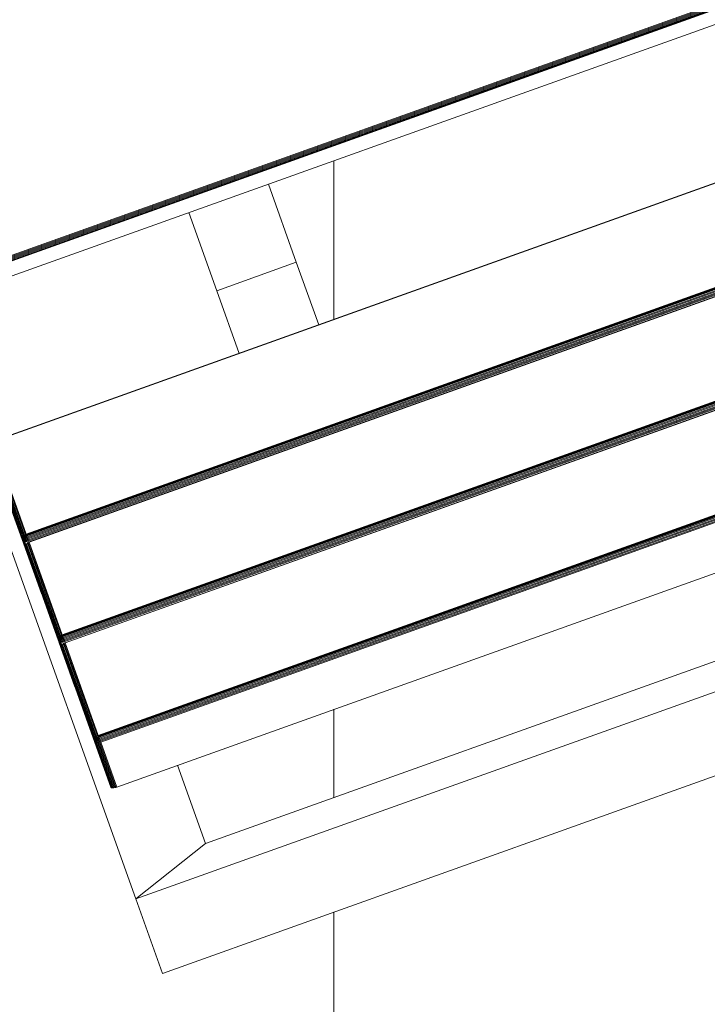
# Model space of a CAD drawing. Header units: millimetres. Extents: x -68595 to 26741, y -534 to 35396.
# Tile 61 of 172: x -57023 to -56778, y 24214 to 24564. Entities that reach past the tile are written whole.
import ezdxf

# ---------------------------------------------------------------- set-up
doc = ezdxf.new("R2010")
doc.units = ezdxf.units.MM
for name, color, linetype, lineweight, true_color in [('Furniture-1', 7, 'Continuous', 9, 0xaaaaaa), ('Kohvikutool-1', 7, 'Continuous', 9, 0xaaaaaa), ('Surface Pattern-1', 7, 'Continuous', 9, 0x232323)]:
    doc.layers.add(name, color=color, linetype=linetype, lineweight=lineweight, true_color=true_color)

# ---------------------------------------------------------------- blocks, each defined once
blk = doc.blocks.new('MA_Kohvikultool - Kohvikutool_DWG-V74-Sisehoov')
at = {"layer": 'Kohvikutool-1'}
for p, q in [((-388.49, 465), (-416.68, 465)), ((-416.68, 465), (-388.49, 465)), ((-416.68, 465), (-416.68, 15)), ((-378.23, 435), (-388.49, 465)), ((-388.49, 465), (-234.58, 465)), ((-388.49, 465), (-378.23, 435)), ((-388.49, 15), (-388.49, 465)), ((-165, 15), (-165, 465)), ((-348.68, 458.74), (-348.62, 459.09)), ((-348.62, 459.09), (-348.53, 459.41)), ((-331.7, 459.09), (-348.62, 459.09)), ((-348.53, 459.41), (-348.42, 459.67)), ((-331.62, 459.41), (-348.53, 459.41)), ((-348.42, 459.67), (-348.3, 459.86)), ((-331.51, 459.67), (-348.42, 459.67)), ((-348.3, 459.86), (-348.17, 459.97)), ((-331.38, 459.86), (-348.3, 459.86)), ((-348.17, 459.97), (-348.05, 460)), ((-331.26, 459.97), (-348.17, 459.97)), ((-313.07, 460), (-348.05, 460)), ((-348.05, 460), (-331.13, 460)), ((-331.7, 459.09), (-331.77, 458.74)), ((-331.62, 459.41), (-331.7, 459.09)), ((-331.35, 459.08), (-331.7, 459.09)), ((-331.51, 459.67), (-331.62, 459.41)), ((-331.27, 459.39), (-331.62, 459.41)), ((-331.38, 459.86), (-331.51, 459.67)), ((-331.16, 459.65), (-331.51, 459.67)), ((-331.35, 459.08), (-331.42, 458.72)), ((-331.26, 459.97), (-331.38, 459.86)), ((-331.04, 459.83), (-331.38, 459.86)), ((-331.27, 459.39), (-331.35, 459.08)), ((-330.97, 459.02), (-331.35, 459.08)), ((-331.16, 459.65), (-331.27, 459.39)), ((-330.89, 459.31), (-331.27, 459.39)), ((-331.13, 460), (-331.26, 459.97)), ((-330.91, 459.93), (-331.26, 459.97)), ((-331.04, 459.83), (-331.16, 459.65)), ((-330.79, 459.56), (-331.16, 459.65)), ((-331.13, 460), (-296.16, 460)), ((-330.79, 459.97), (-331.13, 460)), ((-330.91, 459.93), (-331.04, 459.83)), ((-330.67, 459.73), (-331.04, 459.83)), ((-331.03, 458.68), (-330.97, 459.02)), ((-330.97, 459.02), (-330.89, 459.31)), ((-330.58, 458.92), (-330.97, 459.02)), ((-330.91, 459.93), (-330.79, 459.97)), ((-330.56, 459.83), (-330.91, 459.93)), ((-330.89, 459.31), (-330.79, 459.56)), ((-330.51, 459.18), (-330.89, 459.31)), ((-330.44, 459.86), (-330.79, 459.97)), ((-295.82, 459.97), (-330.79, 459.97)), ((-330.79, 459.56), (-330.67, 459.73)), ((-330.42, 459.4), (-330.79, 459.56)), ((-330.67, 459.73), (-330.56, 459.83)), ((-330.31, 459.56), (-330.67, 459.73)), ((-330.64, 458.62), (-330.58, 458.92)), ((-330.58, 458.92), (-330.51, 459.18)), ((-330.21, 458.77), (-330.58, 458.92)), ((-330.44, 459.86), (-330.56, 459.83)), ((-330.21, 459.65), (-330.56, 459.83)), ((-330.51, 459.18), (-330.42, 459.4)), ((-330.14, 459), (-330.51, 459.18)), ((-330.1, 459.67), (-330.44, 459.86)), ((-295.47, 459.86), (-330.44, 459.86)), ((-330.42, 459.4), (-330.31, 459.56)), ((-330.07, 459.18), (-330.42, 459.4)), ((-330.31, 459.56), (-330.21, 459.65)), ((-329.98, 459.31), (-330.31, 459.56)), ((-330.1, 459.67), (-330.21, 459.65)), ((-329.89, 459.39), (-330.21, 459.65)), ((-330.21, 458.77), (-330.14, 459)), ((-330.14, 459), (-330.07, 459.18)), ((-329.82, 458.77), (-330.14, 459)), ((-329.8, 459.41), (-330.1, 459.67)), ((-295.13, 459.67), (-330.1, 459.67)), ((-330.07, 459.18), (-329.98, 459.31)), ((-329.76, 458.92), (-330.07, 459.18)), ((-329.98, 459.31), (-329.89, 459.39)), ((-329.7, 459.02), (-329.98, 459.31)), ((-329.8, 459.41), (-329.89, 459.39)), ((-329.63, 459.08), (-329.89, 459.39)), ((-329.82, 458.77), (-329.76, 458.92)), ((-329.56, 459.09), (-329.8, 459.41)), ((-294.83, 459.41), (-329.8, 459.41)), ((-329.76, 458.92), (-329.7, 459.02)), ((-329.52, 458.62), (-329.76, 458.92)), ((-329.48, 458.68), (-329.76, 458.92)), ((-329.7, 459.02), (-329.63, 459.08)), ((-329.48, 458.68), (-329.7, 459.02)), ((-329.43, 458.72), (-329.7, 459.02)), ((-329.56, 459.09), (-329.63, 459.08)), ((-329.63, 459.08), (-329.43, 458.72)), ((-329.41, 458.73), (-329.63, 459.08)), ((-329.38, 458.74), (-329.56, 459.09)), ((-294.59, 459.09), (-329.56, 459.09)), ((-296.16, 460), (-313.07, 460)), ((-312.95, 459.97), (-313.07, 460)), ((-312.95, 459.97), (-296.04, 459.97)), ((-312.82, 459.86), (-312.95, 459.97)), ((-310.25, 459.86), (-310.12, 459.97)), ((-310.12, 459.97), (-310, 460)), ((-293.21, 459.97), (-310.12, 459.97)), ((-275.02, 460), (-310, 460)), ((-310, 460), (-293.08, 460)), ((-295.82, 459.97), (-296.16, 460)), ((-296.04, 459.97), (-296.16, 460)), ((-295.7, 459.93), (-296.04, 459.97)), ((-295.91, 459.86), (-296.04, 459.97)), ((-295.47, 459.86), (-295.82, 459.97)), ((-295.7, 459.93), (-295.82, 459.97)), ((-295.13, 459.67), (-295.47, 459.86)), ((-293.33, 459.86), (-295.47, 459.86)), ((-294.83, 459.41), (-295.13, 459.67)), ((-293.46, 459.67), (-295.13, 459.67)), ((-294.59, 459.09), (-294.83, 459.41)), ((-293.57, 459.41), (-294.83, 459.41)), ((-294.41, 458.74), (-294.59, 459.09)), ((-294.27, 458.62), (-294.38, 458.92)), ((-293.65, 459.09), (-293.72, 458.74)), ((-293.57, 459.41), (-293.65, 459.09)), ((-293.3, 459.08), (-293.65, 459.09)), ((-293.46, 459.67), (-293.57, 459.41)), ((-293.22, 459.39), (-293.57, 459.41)), ((-293.33, 459.86), (-293.46, 459.67)), ((-293.11, 459.65), (-293.46, 459.67)), ((-293.3, 459.08), (-293.37, 458.72)), ((-293.21, 459.97), (-293.33, 459.86)), ((-292.99, 459.83), (-293.33, 459.86)), ((-293.22, 459.39), (-293.3, 459.08)), ((-292.92, 459.02), (-293.3, 459.08)), ((-293.11, 459.65), (-293.22, 459.39)), ((-292.84, 459.31), (-293.22, 459.39)), ((-293.08, 460), (-293.21, 459.97)), ((-292.86, 459.93), (-293.21, 459.97)), ((-292.99, 459.83), (-293.11, 459.65)), ((-292.74, 459.56), (-293.11, 459.65)), ((-293.08, 460), (-258.11, 460)), ((-292.74, 459.97), (-293.08, 460)), ((-292.86, 459.93), (-292.99, 459.83)), ((-292.62, 459.73), (-292.99, 459.83)), ((-292.98, 458.68), (-292.92, 459.02)), ((-292.92, 459.02), (-292.84, 459.31)), ((-292.53, 458.92), (-292.92, 459.02)), ((-292.86, 459.93), (-292.74, 459.97)), ((-292.51, 459.83), (-292.86, 459.93)), ((-292.84, 459.31), (-292.74, 459.56)), ((-292.46, 459.18), (-292.84, 459.31)), ((-292.39, 459.86), (-292.74, 459.97)), ((-292.74, 459.97), (-257.77, 459.97)), ((-292.74, 459.56), (-292.62, 459.73)), ((-292.37, 459.4), (-292.74, 459.56)), ((-292.62, 459.73), (-292.51, 459.83)), ((-292.26, 459.56), (-292.62, 459.73)), ((-292.59, 458.62), (-292.53, 458.92)), ((-292.53, 458.92), (-292.46, 459.18)), ((-292.16, 458.77), (-292.53, 458.92)), ((-292.51, 459.83), (-292.39, 459.86)), ((-292.16, 459.65), (-292.51, 459.83)), ((-292.46, 459.18), (-292.37, 459.4)), ((-292.1, 459), (-292.46, 459.18)), ((-292.05, 459.67), (-292.39, 459.86)), ((-292.39, 459.86), (-257.42, 459.86)), ((-292.37, 459.4), (-292.26, 459.56)), ((-292.02, 459.18), (-292.37, 459.4)), ((-292.26, 459.56), (-292.16, 459.65)), ((-291.93, 459.31), (-292.26, 459.56)), ((-292.05, 459.67), (-292.16, 459.65)), ((-291.84, 459.39), (-292.16, 459.65)), ((-292.16, 458.77), (-292.1, 459)), ((-292.1, 459), (-292.02, 459.18)), ((-291.77, 458.77), (-292.1, 459)), ((-291.75, 459.41), (-292.05, 459.67)), ((-292.05, 459.67), (-257.08, 459.67)), ((-292.02, 459.18), (-291.93, 459.31)), ((-291.71, 458.92), (-292.02, 459.18)), ((-291.93, 459.31), (-291.84, 459.39)), ((-291.65, 459.02), (-291.93, 459.31)), ((-291.75, 459.41), (-291.84, 459.39)), ((-291.58, 459.08), (-291.84, 459.39)), ((-291.77, 458.77), (-291.71, 458.92)), ((-291.51, 459.09), (-291.75, 459.41)), ((-291.75, 459.41), (-256.78, 459.41)), ((-291.71, 458.92), (-291.65, 459.02)), ((-291.47, 458.62), (-291.71, 458.92)), ((-291.43, 458.68), (-291.71, 458.92)), ((-291.65, 459.02), (-291.58, 459.08)), ((-291.43, 458.68), (-291.65, 459.02)), ((-291.38, 458.72), (-291.65, 459.02)), ((-291.51, 459.09), (-291.58, 459.08)), ((-291.58, 459.08), (-291.38, 458.72)), ((-291.36, 458.73), (-291.58, 459.08)), ((-291.33, 458.74), (-291.51, 459.09)), ((-291.51, 459.09), (-256.54, 459.09)), ((-258.11, 460), (-275.02, 460)), ((-274.9, 459.97), (-275.02, 460)), ((-257.99, 459.97), (-274.9, 459.97)), ((-274.77, 459.86), (-274.9, 459.97)), ((-272.2, 459.86), (-272.07, 459.97)), ((-272.07, 459.97), (-271.95, 460)), ((-272.07, 459.97), (-255.16, 459.97)), ((-236.98, 460), (-271.95, 460)), ((-271.95, 460), (-255.03, 460)), ((-257.77, 459.97), (-258.11, 460)), ((-257.99, 459.97), (-258.11, 460)), ((-257.65, 459.93), (-257.99, 459.97)), ((-257.86, 459.86), (-257.99, 459.97)), ((-257.42, 459.86), (-257.77, 459.97)), ((-257.65, 459.93), (-257.77, 459.97)), ((-257.08, 459.67), (-257.42, 459.86)), ((-257.42, 459.86), (-255.28, 459.86)), ((-256.78, 459.41), (-257.08, 459.67)), ((-257.08, 459.67), (-255.41, 459.67)), ((-256.54, 459.09), (-256.78, 459.41)), ((-256.78, 459.41), (-255.52, 459.41)), ((-256.36, 458.74), (-256.54, 459.09)), ((-256.23, 458.62), (-256.33, 458.92)), ((-255.6, 459.09), (-255.67, 458.74)), ((-255.52, 459.41), (-255.6, 459.09)), ((-255.25, 459.08), (-255.6, 459.09)), ((-255.41, 459.67), (-255.52, 459.41)), ((-255.17, 459.39), (-255.52, 459.41)), ((-255.28, 459.86), (-255.41, 459.67)), ((-255.06, 459.65), (-255.41, 459.67)), ((-255.25, 459.08), (-255.32, 458.72)), ((-255.16, 459.97), (-255.28, 459.86)), ((-254.94, 459.83), (-255.28, 459.86)), ((-255.17, 459.39), (-255.25, 459.08)), ((-254.87, 459.02), (-255.25, 459.08)), ((-255.06, 459.65), (-255.17, 459.39)), ((-254.79, 459.31), (-255.17, 459.39)), ((-255.03, 460), (-255.16, 459.97)), ((-254.81, 459.93), (-255.16, 459.97)), ((-254.94, 459.83), (-255.06, 459.65)), ((-254.69, 459.56), (-255.06, 459.65)), ((-255.03, 460), (-220.06, 460)), ((-254.69, 459.97), (-255.03, 460)), ((-254.81, 459.93), (-254.94, 459.83)), ((-254.57, 459.73), (-254.94, 459.83)), ((-254.93, 458.68), (-254.87, 459.02)), ((-254.87, 459.02), (-254.79, 459.31)), ((-254.48, 458.92), (-254.87, 459.02)), ((-254.81, 459.93), (-254.69, 459.97)), ((-254.46, 459.83), (-254.81, 459.93)), ((-254.79, 459.31), (-254.69, 459.56)), ((-254.41, 459.18), (-254.79, 459.31)), ((-254.34, 459.86), (-254.69, 459.97)), ((-254.69, 459.97), (-219.72, 459.97)), ((-254.69, 459.56), (-254.57, 459.73)), ((-254.32, 459.4), (-254.69, 459.56)), ((-254.57, 459.73), (-254.46, 459.83)), ((-254.21, 459.56), (-254.57, 459.73)), ((-254.54, 458.62), (-254.48, 458.92)), ((-254.48, 458.92), (-254.41, 459.18)), ((-254.11, 458.77), (-254.48, 458.92)), ((-254.46, 459.83), (-254.34, 459.86)), ((-254.11, 459.65), (-254.46, 459.83)), ((-254.41, 459.18), (-254.32, 459.4)), ((-254.05, 459), (-254.41, 459.18)), ((-254, 459.67), (-254.34, 459.86)), ((-254.34, 459.86), (-219.37, 459.86)), ((-254.32, 459.4), (-254.21, 459.56)), ((-253.97, 459.18), (-254.32, 459.4)), ((-254.21, 459.56), (-254.11, 459.65)), ((-253.88, 459.31), (-254.21, 459.56)), ((-254.11, 459.65), (-254, 459.67)), ((-253.79, 459.39), (-254.11, 459.65)), ((-254.11, 458.77), (-254.05, 459)), ((-254.05, 459), (-253.97, 459.18)), ((-253.72, 458.77), (-254.05, 459)), ((-253.7, 459.41), (-254, 459.67)), ((-254, 459.67), (-219.03, 459.67)), ((-253.97, 459.18), (-253.88, 459.31)), ((-253.66, 458.92), (-253.97, 459.18)), ((-253.88, 459.31), (-253.79, 459.39)), ((-253.6, 459.02), (-253.88, 459.31)), ((-253.79, 459.39), (-253.7, 459.41)), ((-253.53, 459.08), (-253.79, 459.39)), ((-253.72, 458.77), (-253.66, 458.92)), ((-253.46, 459.09), (-253.7, 459.41)), ((-253.7, 459.41), (-218.73, 459.41)), ((-253.66, 458.92), (-253.6, 459.02)), ((-253.42, 458.62), (-253.66, 458.92)), ((-253.38, 458.68), (-253.66, 458.92)), ((-253.6, 459.02), (-253.53, 459.08)), ((-253.38, 458.68), (-253.6, 459.02)), ((-253.33, 458.72), (-253.6, 459.02)), ((-253.53, 459.08), (-253.46, 459.09)), ((-253.33, 458.72), (-253.53, 459.08)), ((-253.28, 458.74), (-253.53, 459.08)), ((-253.28, 458.74), (-253.46, 459.09)), ((-253.46, 459.09), (-218.49, 459.09)), ((-348.73, 458), (-348.72, 458.36)), ((-348.73, 458), (-348.73, 22)), ((-331.82, 458), (-348.73, 458)), ((-348.72, 458.36), (-348.68, 458.74)), ((-348.72, 458.36), (-331.8, 458.36)), ((-331.77, 458.74), (-348.68, 458.74)), ((-331.8, 458.36), (-331.82, 458)), ((-331.82, 22), (-331.82, 458)), ((-331.46, 458), (-331.82, 458)), ((-331.77, 458.74), (-331.8, 458.36)), ((-331.45, 458.36), (-331.8, 458.36)), ((-331.42, 458.72), (-331.77, 458.74)), ((-331.45, 458.36), (-331.46, 458)), ((-331.08, 458), (-331.46, 458)), ((-331.46, 458), (-331.46, 22)), ((-331.42, 458.72), (-331.45, 458.36)), ((-331.45, 458.36), (-331.07, 458.34)), ((-331.03, 458.68), (-331.42, 458.72)), ((-331.07, 458.34), (-331.08, 458)), ((-331.08, 22), (-331.08, 458)), ((-330.68, 458), (-331.08, 458)), ((-331.07, 458.34), (-331.03, 458.68)), ((-331.07, 458.34), (-330.67, 458.3)), ((-330.64, 458.62), (-331.03, 458.68)), ((-330.67, 458.3), (-330.68, 458)), ((-330.68, 22), (-330.68, 458)), ((-330.29, 458), (-330.68, 458)), ((-330.67, 458.3), (-330.64, 458.62)), ((-330.67, 458.3), (-330.28, 458.26)), ((-330.25, 458.52), (-330.64, 458.62)), ((-330.28, 458.26), (-330.29, 458)), ((-330.29, 22), (-330.29, 458)), ((-329.93, 458), (-330.29, 458)), ((-330.28, 458.26), (-330.25, 458.52)), ((-330.28, 458.26), (-329.93, 458.2)), ((-330.25, 458.52), (-330.21, 458.77)), ((-329.91, 458.4), (-330.25, 458.52)), ((-329.87, 458.6), (-330.21, 458.77)), ((-329.93, 458.2), (-329.91, 458.4)), ((-329.93, 458.2), (-329.62, 458.27)), ((-329.63, 458.07), (-329.93, 458.2)), ((-329.93, 458.2), (-329.93, 458)), ((-329.93, 22), (-329.93, 458)), ((-329.64, 458), (-329.93, 458)), ((-329.91, 458.4), (-329.87, 458.6)), ((-329.62, 458.27), (-329.91, 458.4)), ((-329.6, 458.4), (-329.91, 458.4)), ((-329.87, 458.6), (-329.82, 458.77)), ((-329.6, 458.4), (-329.87, 458.6)), ((-329.56, 458.52), (-329.87, 458.6)), ((-329.56, 458.52), (-329.82, 458.77)), ((-329.52, 458.62), (-329.82, 458.77)), ((-329.64, 22), (-329.64, 458)), ((-329.41, 458), (-329.64, 458)), ((-329.41, 458.73), (-329.28, 458.36)), ((-329.41, 22), (-329.41, 458)), ((-329.25, 458), (-329.41, 458)), ((-294.41, 458.74), (-329.38, 458.74)), ((-329.3, 458.36), (-329.25, 458)), ((-294.31, 458.36), (-329.28, 458.36)), ((-329.25, 22), (-329.25, 458)), ((-329.25, 458), (-294.28, 458)), ((-294.41, 458.74), (-294.31, 458.36)), ((-294.28, 458), (-294.31, 458.36)), ((-294.28, 458), (-294.28, 22)), ((-294.18, 458.27), (-294.27, 458.6)), ((-294.16, 458.07), (-294.19, 458)), ((-294.19, 458), (-294.19, 22)), ((-293.75, 458.36), (-293.77, 458)), ((-293.77, 22), (-293.77, 458)), ((-293.41, 458), (-293.77, 458)), ((-293.72, 458.74), (-293.75, 458.36)), ((-293.4, 458.36), (-293.75, 458.36)), ((-293.37, 458.72), (-293.72, 458.74)), ((-293.4, 458.36), (-293.41, 458)), ((-293.41, 458), (-293.41, 22)), ((-293.03, 458), (-293.41, 458)), ((-293.37, 458.72), (-293.4, 458.36)), ((-293.4, 458.36), (-293.02, 458.34)), ((-292.98, 458.68), (-293.37, 458.72)), ((-293.02, 458.34), (-293.03, 458)), ((-293.03, 458), (-293.03, 22)), ((-292.63, 458), (-293.03, 458)), ((-293.02, 458.34), (-292.98, 458.68)), ((-293.02, 458.34), (-292.62, 458.3)), ((-292.59, 458.62), (-292.98, 458.68)), ((-292.62, 458.3), (-292.63, 458)), ((-292.63, 458), (-292.63, 22)), ((-292.24, 458), (-292.63, 458)), ((-292.62, 458.3), (-292.59, 458.62)), ((-292.62, 458.3), (-292.23, 458.26)), ((-292.2, 458.52), (-292.59, 458.62)), ((-292.23, 458.26), (-292.24, 458)), ((-292.24, 458), (-292.24, 22)), ((-291.88, 458), (-292.24, 458)), ((-292.23, 458.26), (-292.2, 458.52)), ((-292.23, 458.26), (-291.88, 458.2)), ((-292.2, 458.52), (-292.16, 458.77)), ((-291.86, 458.4), (-292.2, 458.52)), ((-291.82, 458.6), (-292.16, 458.77)), ((-291.88, 458.2), (-291.86, 458.4)), ((-291.88, 458.2), (-291.57, 458.27)), ((-291.58, 458.07), (-291.88, 458.2)), ((-291.88, 458.2), (-291.88, 458)), ((-291.88, 458), (-291.88, 22)), ((-291.59, 458), (-291.88, 458)), ((-291.86, 458.4), (-291.82, 458.6)), ((-291.57, 458.27), (-291.86, 458.4)), ((-291.55, 458.4), (-291.86, 458.4)), ((-291.82, 458.6), (-291.77, 458.77)), ((-291.55, 458.4), (-291.82, 458.6)), ((-291.51, 458.52), (-291.82, 458.6)), ((-291.51, 458.52), (-291.77, 458.77)), ((-291.47, 458.62), (-291.77, 458.77)), ((-291.59, 458), (-291.59, 22)), ((-291.59, 458), (-291.36, 458)), ((-291.36, 458.73), (-291.23, 458.36)), ((-291.36, 22), (-291.36, 458)), ((-291.2, 458), (-291.36, 458)), ((-291.33, 458.74), (-256.36, 458.74)), ((-291.25, 458.36), (-291.2, 458)), ((-291.23, 458.36), (-256.26, 458.36)), ((-291.2, 22), (-291.2, 458)), ((-291.2, 458), (-256.23, 458)), ((-256.26, 458.36), (-256.36, 458.74)), ((-256.23, 458), (-256.26, 458.36)), ((-256.23, 458), (-256.23, 22)), ((-256.13, 458.27), (-256.22, 458.6)), ((-256.16, 458), (-256.12, 458.13)), ((-256.14, 458.03), (-256.11, 458)), ((-256.14, 458), (-256.14, 22)), ((-255.7, 458.36), (-255.72, 458)), ((-255.72, 22), (-255.72, 458)), ((-255.36, 458), (-255.72, 458)), ((-255.67, 458.74), (-255.7, 458.36)), ((-255.35, 458.36), (-255.7, 458.36)), ((-255.32, 458.72), (-255.67, 458.74)), ((-255.36, 458), (-255.35, 458.36)), ((-254.98, 458), (-255.36, 458)), ((-255.36, 458), (-255.36, 22)), ((-255.32, 458.72), (-255.35, 458.36)), ((-255.35, 458.36), (-254.97, 458.34)), ((-254.93, 458.68), (-255.32, 458.72)), ((-254.98, 458), (-254.97, 458.34)), ((-254.98, 458), (-254.98, 22)), ((-254.58, 458), (-254.98, 458)), ((-254.97, 458.34), (-254.93, 458.68)), ((-254.97, 458.34), (-254.57, 458.3)), ((-254.54, 458.62), (-254.93, 458.68)), ((-254.58, 458), (-254.57, 458.3)), ((-254.19, 458), (-254.58, 458)), ((-254.58, 458), (-254.58, 22)), ((-254.57, 458.3), (-254.54, 458.62)), ((-254.57, 458.3), (-254.18, 458.26)), ((-254.15, 458.52), (-254.54, 458.62)), ((-254.19, 458), (-254.18, 458.26)), ((-253.83, 458), (-254.19, 458)), ((-254.19, 458), (-254.19, 22)), ((-254.18, 458.26), (-254.15, 458.52)), ((-254.18, 458.26), (-253.83, 458.2)), ((-254.15, 458.52), (-254.11, 458.77)), ((-253.81, 458.4), (-254.15, 458.52)), ((-253.77, 458.6), (-254.11, 458.77)), ((-253.83, 458.2), (-253.81, 458.4)), ((-253.83, 458.2), (-253.52, 458.27)), ((-253.83, 458), (-253.83, 458.2)), ((-253.54, 458), (-253.83, 458.2)), ((-253.83, 22), (-253.83, 458)), ((-253.54, 458), (-253.83, 458)), ((-253.81, 458.4), (-253.77, 458.6)), ((-253.52, 458.27), (-253.81, 458.4)), ((-253.5, 458.4), (-253.81, 458.4)), ((-253.77, 458.6), (-253.72, 458.77)), ((-253.5, 458.4), (-253.77, 458.6)), ((-253.46, 458.52), (-253.77, 458.6)), ((-253.46, 458.52), (-253.72, 458.77)), ((-253.42, 458.62), (-253.72, 458.77)), ((-253.31, 458), (-253.54, 458)), ((-253.54, 458), (-253.54, 22)), ((-253.18, 458.36), (-253.31, 458.73)), ((-253.31, 22), (-253.31, 458)), ((-253.15, 458), (-253.31, 458)), ((-253.28, 458.74), (-218.31, 458.74)), ((-253.2, 458.36), (-253.15, 458)), ((-253.18, 458.36), (-218.21, 458.36)), ((-253.15, 22), (-253.15, 458)), ((-253.15, 458), (-218.18, 458)), ((-218.18, 458), (-218.18, 22)), ((-218.09, 458), (-218.09, 22)), ((-159.97, 458), (-159.97, 22)), ((-159.86, 458), (-159.86, 22)), ((-159.67, 458), (-159.67, 22)), ((-159.41, 458), (-159.41, 22)), ((-159.09, 458), (-159.09, 22)), ((-158.74, 22), (-158.74, 458)), ((-158.36, 458), (-158.36, 22)), ((-158, 22), (-158, 458)), ((-348.73, 435), (-378.23, 435)), ((-378.23, 435), (-378.23, 45)), ((-194.5, 365), (-218.18, 365)), ((-194.5, 335), (-194.5, 365)), ((-194.5, 365), (-165, 365)), ((-194.5, 335), (-194.5, 365)), ((-218.18, 335), (-194.5, 335)), ((-165, 335), (-194.5, 335))]:
    blk.add_line(p, q, dxfattribs=at)
blk = doc.blocks.new('MA_Kohvikultool - MA_Kohvikultool-V75-Sisehoov')
blk.add_blockref('MA_Kohvikultool - Kohvikutool_DWG-V74-Sisehoov', (111.57, -216.07))

msp = doc.modelspace()

# ---------------------------------------------------------------- hatches: boundary and pattern name
at = {"layer": 'Surface Pattern-1'}
h = msp.add_hatch(dxfattribs=at)
h.set_pattern_fill('FP_11', color=256, style=0, pattern_type=2)
h.set_pattern_definition([(180, (-60511.6, 28001.26), (-7e-14, -600), []), (270, (-60511.6, 28001.26), (600, 4e-14), [])])
h.paths.add_polyline_path([(-56372.24, 23783.07), (-52926.5, 28355.73), (-52913.6, 29348.17), (-57646.08, 29348.17), (-57646.08, 27269.19), (-59908.79, 25551.47), (-56383.81, 23788.85)])
h.paths.add_polyline_path([(-56972.18, 24224.63), (-57032.44, 24396.47), (-57028.67, 24397.82), (-57033.09, 24413.51), (-57030.77, 24414.61), (-56944.92, 24445.32), (-56962.79, 24495.28), (-57056.95, 24461.6), (-57053.35, 24451.56), (-57081.6, 24441.45), (-57240.36, 24885.25), (-57212.11, 24895.35), (-57208.52, 24885.31), (-56784.81, 25036.88), (-56788.41, 25046.92), (-56760.16, 25057.03), (-56602.05, 24613), (-56629.65, 24603.13), (-56633.24, 24613.17), (-56727.4, 24579.49), (-56709.53, 24529.53), (-56620.06, 24560.5), (-56619.77, 24560.25), (-56614.65, 24545.93), (-56609.79, 24547.61), (-56548.47, 24376.2), (-56971.16, 24224.99)])
h.paths.add_polyline_path([(-56956.88, 24270.94), (-56589.83, 24402.74), (-56599.61, 24430.07), (-56966.82, 24298.71), (-56957.9, 24273.79)])
h.paths.add_polyline_path([(-56916.67, 24455.43), (-56737.77, 24519.42), (-56755.65, 24569.39), (-56934.54, 24505.39), (-56917.53, 24457.84)])
h.paths.add_polyline_path([(-57066.17, 24576.46), (-56698.96, 24707.82), (-56700.65, 24712.53), (-57067.86, 24581.16), (-57067.33, 24579.7)])
h.paths.add_polyline_path([(-57103.64, 24681.21), (-56736.43, 24812.57), (-56738.12, 24817.27), (-57105.33, 24685.91)])
h.paths.add_polyline_path([(-57141.12, 24785.95), (-56773.91, 24917.32), (-56775.59, 24922.02), (-57142.8, 24790.66)])
h.paths.add_polyline_path([(-58248.06, 24880.15), (-58399.63, 25303.85), (-58227.79, 25364.12), (-58226.44, 25360.35), (-58210.75, 25364.77), (-58209.65, 25362.44), (-58178.94, 25276.59), (-58128.98, 25294.47), (-58162.66, 25388.62), (-58173.09, 25386.1), (-58182.81, 25413.28), (-57739.01, 25572.03), (-57728.91, 25543.79), (-57738.95, 25540.19), (-57587.38, 25116.49), (-57577.34, 25120.08), (-57567.23, 25091.84), (-58011.09, 24933.24), (-58020.63, 24961.5), (-58011.09, 24964.92), (-58044.77, 25059.07), (-58094.73, 25041.2), (-58063.76, 24951.73), (-58064.01, 24951.44), (-58078.33, 24946.32), (-58076.65, 24941.46), (-58246.71, 24880.63)])
h.paths.add_polyline_path([(-58221.96, 24921.34), (-58194.19, 24931.28), (-58325.55, 25298.49), (-58353.32, 25288.55), (-58222.35, 24922.44)])
h.paths.add_polyline_path([(-57379.52, 24953.57), (-57687.86, 25799.11), (-56841.95, 26106.4), (-56533.99, 25261.91), (-57378.33, 24954.01)])
h.paths.add_polyline_path([(-57361.62, 24992.03), (-56981.38, 25131.47), (-57005.32, 25197.14), (-57385.81, 25058.38), (-57362.81, 24995.31)])
h.paths.add_polyline_path([(-57916.44, 25030.64), (-57911.74, 25032.32), (-58043.1, 25399.53), (-58047.81, 25397.85), (-57928.21, 25063.54)])
h.paths.add_polyline_path([(-57811.69, 25068.11), (-57806.99, 25069.79), (-57938.35, 25437), (-57943.06, 25435.32), (-57835.06, 25133.42)])
h.paths.add_polyline_path([(-58104.84, 25069.45), (-58054.88, 25087.32), (-58118.87, 25266.22), (-58168.75, 25248.1), (-58105.14, 25070.31)])
h.paths.add_polyline_path([(-57706.94, 25105.58), (-57702.24, 25107.26), (-57833.6, 25474.48), (-57838.31, 25472.79), (-57708.3, 25109.38)])
h.paths.add_polyline_path([(-56952.94, 25141.06), (-56572.45, 25279.81), (-56596.65, 25346.17), (-56977.14, 25207.41), (-56953.72, 25143.19)])
h.paths.add_polyline_path([(-57418.36, 25147.64), (-57037.87, 25286.39), (-57039.79, 25291.67), (-57420.29, 25152.92)])
h.paths.add_polyline_path([(-57452.83, 25242.17), (-57072.34, 25380.92), (-57074.57, 25386.1), (-57454.76, 25247.46)])
h.paths.add_polyline_path([(-57009.68, 25296.66), (-56629.19, 25435.42), (-56631.12, 25440.7), (-57011.61, 25301.95)])
h.paths.add_polyline_path([(-57487.31, 25336.71), (-57106.82, 25475.46), (-57108.74, 25480.74), (-57489.23, 25341.99)])
h.paths.add_polyline_path([(-57044.16, 25391.2), (-56663.67, 25529.95), (-56665.59, 25535.24), (-57046.08, 25396.48)])
h.paths.add_polyline_path([(-57521.78, 25431.24), (-57141.29, 25569.99), (-57143.22, 25575.28), (-57523.71, 25436.53)])
h.paths.add_polyline_path([(-56493.85, 25436.07), (-56503.95, 25464.31), (-56493.91, 25467.91), (-56645.48, 25891.61), (-56655.52, 25888.02), (-56665.63, 25916.26), (-56221.77, 26074.86), (-56211.73, 26046.78), (-56221.77, 26043.18), (-56188.09, 25949.03), (-56138.13, 25966.9), (-56169.1, 26056.37), (-56168.85, 26056.66), (-56154.53, 26061.78), (-56156.21, 26066.64), (-55984.8, 26127.95), (-55833.23, 25704.25), (-56005.07, 25643.98), (-56006.42, 25647.75), (-56022.11, 25643.33), (-56023.21, 25645.66), (-56053.92, 25731.51), (-56103.88, 25713.63), (-56070.2, 25619.48), (-56060.15, 25623.07), (-56050.05, 25594.82), (-56492.93, 25436.39)])
h.paths.add_polyline_path([(-57078.63, 25485.74), (-56698.14, 25624.49), (-56700.07, 25629.77), (-57080.56, 25491.02)])
h.paths.add_polyline_path([(-57556.25, 25525.78), (-57175.76, 25664.53), (-57177.69, 25669.81), (-57558.18, 25531.06)])
h.paths.add_polyline_path([(-56399.26, 25533.62), (-56394.55, 25535.31), (-56525.92, 25902.52), (-56530.62, 25900.84), (-56404.18, 25547.38)])
h.paths.add_polyline_path([(-56294.51, 25571.1), (-56289.8, 25572.78), (-56421.17, 25939.99), (-56425.87, 25938.31), (-56317.88, 25636.41)])
h.paths.add_polyline_path([(-57113.1, 25580.27), (-56732.61, 25719.02), (-56734.54, 25724.31), (-57115.03, 25585.56)])
h.paths.add_polyline_path([(-56189.76, 25608.57), (-56185.05, 25610.25), (-56316.42, 25977.46), (-56321.12, 25975.78), (-56191.12, 25612.37)])
h.paths.add_polyline_path([(-57590.73, 25620.31), (-57210.24, 25759.06), (-57212.16, 25764.35), (-57592.65, 25625.6)])
h.paths.add_polyline_path([(-57147.58, 25674.81), (-56767.09, 25813.56), (-56769.01, 25818.84), (-57149.51, 25680.09), (-57147.66, 25675.03)])
h.paths.add_polyline_path([(-55907.31, 25709.61), (-55879.54, 25719.55), (-56011.34, 26086.6), (-56038.67, 26076.82), (-55910.5, 25718.53)])
h.paths.add_polyline_path([(-57625.2, 25714.85), (-57244.71, 25853.6), (-57246.64, 25858.88), (-57627.13, 25720.13)])
h.paths.add_polyline_path([(-56113.99, 25741.88), (-56064.12, 25760), (-56128.02, 25938.65), (-56177.98, 25920.78), (-56117.04, 25750.4)])
h.paths.add_polyline_path([(-57182.05, 25769.34), (-56801.56, 25908.09), (-56803.49, 25913.38), (-57183.98, 25774.63)])
h.paths.add_polyline_path([(-57216.53, 25863.88), (-56836.04, 26002.63), (-56837.96, 26007.91), (-57218.45, 25869.16)])
h.paths.add_polyline_path([(-57584.59, 25958.63), (-57743.35, 26402.43), (-57715.1, 26412.54), (-57711.51, 26402.49), (-57617.35, 26436.17), (-57635.22, 26486.13), (-57724.69, 26455.16), (-57724.98, 26455.41), (-57730.1, 26469.74), (-57734.96, 26468.05), (-57796.28, 26639.46), (-57372.58, 26791.03), (-57312.31, 26619.19), (-57316.08, 26617.84), (-57311.66, 26602.15), (-57313.99, 26601.05), (-57399.83, 26570.34), (-57381.96, 26520.38), (-57287.8, 26554.06), (-57291.4, 26564.11), (-57263.15, 26574.21), (-57104.55, 26130.36), (-57132.64, 26120.31), (-57136.23, 26130.36), (-57559.94, 25978.78), (-57556.34, 25968.74), (-57559.94, 25967.45)])
h.paths.add_polyline_path([(-57569.16, 26093.64), (-57201.95, 26225), (-57203.63, 26229.71), (-57570.85, 26098.35)])
h.paths.add_polyline_path([(-57606.63, 26198.39), (-57239.42, 26329.75), (-57241.11, 26334.46), (-57608.32, 26203.1)])
h.paths.add_polyline_path([(-55198.65, 26278.17), (-55244.1, 26281.51), (-55274.85, 26286.86), (-55309.16, 26296.5), (-55340.15, 26308.36), (-55371.17, 26324.08), (-55401.71, 26343.51), (-55426.12, 26362.63), (-55453.12, 26388.43), (-55475.67, 26414.79), (-55493.84, 26440.67), (-55510.83, 26470.73), (-55524.99, 26502.59), (-55535.87, 26535.58), (-55543.15, 26568.05), (-55547.27, 26601.24), (-55548.19, 26637.91), (-55545.81, 26669.86), (-55539.95, 26704.44), (-55531.02, 26736.73), (-55518.46, 26769.67), (-55503.39, 26799.61), (-55484.69, 26829.37), (-55462.53, 26857.49), (-55438.4, 26882.64), (-55413.29, 26904.26), (-55382.92, 26925.31), (-55356.85, 26940), (-55324.02, 26954.59), (-55287.86, 26966.24), (-55258.82, 26972.67), (-55222.86, 26976.93), (-55190.37, 26977.79), (-55155.28, 26975.09), (-55122.37, 26969.47), (-55087.42, 26959.59), (-55057.15, 26947.98), (-55026.25, 26932.33), (-54997.46, 26914.21), (-54969.15, 26891.89), (-54945.3, 26869.14), (-54921.64, 26841.55), (-54903.47, 26815.68), (-54886.83, 26786.37), (-54872.32, 26753.76), (-54861.44, 26720.79), (-54854.16, 26688.34), (-54850.03, 26654.96), (-54849.11, 26618.36), (-54851.49, 26586.5), (-54857.35, 26551.89), (-54866.28, 26519.62), (-54878.85, 26486.67), (-54893.91, 26456.74), (-54912.62, 26426.98), (-54934.77, 26398.86), (-54958.91, 26373.71), (-54984.02, 26352.08), (-55011.48, 26332.79), (-55040.46, 26316.35), (-55074.35, 26301.38), (-55106.05, 26290.96), (-55138.94, 26283.63), (-55175.94, 26279.29), (-55191.08, 26278.54)])
h.paths.add_polyline_path([(-57644.11, 26303.14), (-57276.89, 26434.5), (-57278.58, 26439.21), (-57645.79, 26307.84)])
h.paths.add_polyline_path([(-55052.02, 26355.09), (-55045.1, 26359.18), (-55051.49, 26355.4)])
h.paths.add_polyline_path([(-55026.4, 26370.45), (-55019.38, 26375.63), (-55026.34, 26370.5)])
h.paths.add_polyline_path([(-54958.53, 26432.15), (-54953.03, 26439.51), (-54958.2, 26432.59)])
h.paths.add_polyline_path([(-57589.1, 26446.28), (-57410.21, 26510.27), (-57428.32, 26560.15), (-57606.98, 26496.24), (-57592.16, 26454.81)])
h.paths.add_polyline_path([(-54924.93, 26482.71), (-54921.56, 26489.74), (-54924.81, 26482.97)])
h.paths.add_polyline_path([(-54901.85, 26538.84), (-54899.84, 26546.58), (-54901.66, 26539.57)])
h.paths.add_polyline_path([(-57745.15, 26585.59), (-57377.93, 26716.95), (-57387.87, 26744.73), (-57754.92, 26612.92), (-57747.43, 26591.96)])
h.paths.add_polyline_path([(-54890.13, 26598.38), (-54889.68, 26606.37), (-54890.09, 26599.13)])
h.paths.add_polyline_path([(-54890.25, 26659.35), (-54891.36, 26667.05), (-54890.28, 26659.52)])
h.paths.add_polyline_path([(-54896.51, 26696.28), (-54897.34, 26699.61), (-54896.88, 26697.77)])
h.paths.add_polyline_path([(-54925.57, 26774.81), (-54929.66, 26781.73), (-54925.88, 26775.33)])
h.paths.add_polyline_path([(-54940.93, 26800.42), (-54946.11, 26807.44), (-54940.98, 26800.49)])
h.paths.add_polyline_path([(-55002.63, 26868.3), (-55009.99, 26873.8), (-55002.81, 26868.43)])
h.paths.add_polyline_path([(-55053.19, 26901.9), (-55063.15, 26906.64), (-55053.45, 26902.02)])
h.paths.add_polyline_path([(-55109.32, 26924.98), (-55117.06, 26926.98), (-55110.05, 26925.16)])
h.paths.add_polyline_path([(-55168.86, 26936.7), (-55176.85, 26937.15), (-55169.61, 26936.74)])
h.paths.add_polyline_path([(-54908.65, 28393.03), (-55778.65, 28393.03), (-55778.65, 29293.03), (-54878.65, 29293.03), (-54878.65, 28393.03), (-54880.65, 28393.03)])
h.paths.add_polyline_path([(-56234.68, 28401.71), (-56558.79, 28752.86), (-56536.52, 28772.96), (-56527.3, 28762.97), (-56453.81, 28830.8), (-56489.8, 28869.79), (-56560.03, 28806.29), (-56560.75, 28806.8), (-56570.98, 28817.34), (-56574.76, 28814.39), (-56698, 28947.91), (-56367.06, 29252.83), (-56243.82, 29119.31), (-56247.02, 29115.21), (-56237.39, 29103.11), (-56237.84, 29102.35), (-56306.1, 29039.35), (-56270.11, 29000.36), (-56196.62, 29068.18), (-56206.07, 29078.42), (-56184.03, 29098.77), (-55859.92, 28747.62), (-55881.96, 28727.27), (-55891.41, 28737.51), (-56222.09, 28432.3), (-56212.64, 28422.06), (-56222.09, 28413.34)])
h.paths.add_polyline_path([(-54499.96, 28407.53), (-54520.3, 28429.57), (-54510.07, 28439.02), (-54815.28, 28769.7), (-54825.51, 28760.25), (-54845.86, 28782.29), (-54494.71, 29106.4), (-54474.37, 29084.36), (-54484.6, 29074.91), (-54416.78, 29001.43), (-54377.79, 29037.41), (-54441.29, 29107.64), (-54440.78, 29108.37), (-54430.23, 29118.59), (-54433.18, 29122.37), (-54299.66, 29245.61), (-53994.74, 28914.67), (-54128.26, 28791.43), (-54132.36, 28794.64), (-54144.46, 28785), (-54145.22, 28785.45), (-54208.23, 28853.71), (-54247.22, 28817.72), (-54179.39, 28744.23), (-54169.16, 28753.68), (-54148.81, 28731.64), (-54497.3, 28409.98)])
h.paths.add_polyline_path([(-55074.35, 28423.03), (-54908.65, 28423.03), (-54908.65, 28493.66), (-55313.65, 28493.66), (-55313.65, 28423.03)])
h.paths.add_polyline_path([(-55343.65, 28423.03), (-55343.65, 28493.66), (-55748.65, 28493.66), (-55748.65, 28423.03), (-55510.83, 28423.03)])
h.paths.add_polyline_path([(-56275.5, 28534.39), (-55988.91, 28798.91), (-55992.3, 28802.58), (-56278.89, 28538.07)])
h.paths.add_polyline_path([(-54448.66, 28536.52), (-54444.99, 28539.91), (-54709.51, 28826.5), (-54713.18, 28823.11), (-54455.15, 28543.55)])
h.paths.add_polyline_path([(-54908.65, 28588.66), (-54908.65, 28594.28), (-55313.65, 28594.28), (-55313.65, 28588.66), (-55074.35, 28588.66)])
h.paths.add_polyline_path([(-55343.65, 28588.66), (-55343.65, 28594.28), (-55748.65, 28594.28), (-55748.65, 28588.66), (-55510.83, 28588.66)])
h.paths.add_polyline_path([(-54366.91, 28611.98), (-54363.24, 28615.37), (-54627.76, 28901.95), (-54631.43, 28898.56), (-54378.43, 28624.45)])
h.paths.add_polyline_path([(-56350.95, 28616.14), (-56064.37, 28880.66), (-56067.76, 28884.33), (-56354.34, 28619.82)])
h.paths.add_polyline_path([(-54285.16, 28687.43), (-54281.49, 28690.82), (-54546.01, 28977.41), (-54549.68, 28974.02), (-54289.67, 28692.32)])
h.paths.add_polyline_path([(-55074.35, 28689.28), (-54908.65, 28689.28), (-54908.65, 28694.91), (-55313.65, 28694.91), (-55313.65, 28689.28), (-55292.59, 28689.28)])
h.paths.add_polyline_path([(-55510.83, 28689.28), (-55343.65, 28689.28), (-55343.65, 28694.91), (-55748.65, 28694.91), (-55748.65, 28689.28), (-55729.08, 28689.28)])
h.paths.add_polyline_path([(-56426.41, 28697.89), (-56139.82, 28962.41), (-56143.21, 28966.08), (-56429.8, 28701.57)])
h.paths.add_polyline_path([(-55074.35, 28789.91), (-54908.65, 28789.91), (-54908.65, 28795.53), (-55313.65, 28795.53), (-55313.65, 28789.91), (-55183.47, 28789.91)])
h.paths.add_polyline_path([(-55510.83, 28789.91), (-55343.65, 28789.91), (-55343.65, 28795.53), (-55748.65, 28795.53), (-55748.65, 28789.91), (-55729.08, 28789.91)])
h.paths.add_polyline_path([(-54267.56, 28839.76), (-54228.57, 28875.75), (-54357.97, 29014.88), (-54396.43, 28979.38), (-54285.55, 28859.25)])
h.paths.add_polyline_path([(-56431.77, 28851.14), (-56292.15, 28980.01), (-56328.14, 29019), (-56467.76, 28890.13), (-56433, 28852.47)])
h.paths.add_polyline_path([(-54908.65, 28890.53), (-54908.65, 28896.16), (-55313.65, 28896.16), (-55313.65, 28890.53), (-54965.22, 28890.53)])
h.paths.add_polyline_path([(-55748.65, 28890.53), (-55343.65, 28890.53), (-55343.65, 28896.16), (-55748.65, 28896.16)])
h.paths.add_polyline_path([(-54064.73, 28890.89), (-54043.3, 28911.17), (-54307.57, 29197.49), (-54329.25, 29177.48), (-54069.27, 28895.82)])
h.paths.add_polyline_path([(-56629.87, 28918.33), (-56343.28, 29182.85), (-56363.56, 29204.27), (-56649.88, 28940.01), (-56633.56, 28922.33)])
h.paths.add_polyline_path([(-55313.65, 28991.16), (-54908.65, 28991.16), (-54908.65, 28996.78), (-55313.65, 28996.78)])
h.paths.add_polyline_path([(-55729.08, 28991.16), (-55343.65, 28991.16), (-55343.65, 28996.78), (-55748.65, 28996.78), (-55748.65, 28991.16)])
h.paths.add_polyline_path([(-55292.59, 29091.78), (-54908.65, 29091.78), (-54908.65, 29097.41), (-55313.65, 29097.41), (-55313.65, 29091.78)])
h.paths.add_polyline_path([(-55343.65, 29091.78), (-55343.65, 29097.41), (-55748.65, 29097.41), (-55748.65, 29091.78), (-55510.83, 29091.78)])
h.paths.add_polyline_path([(-55292.59, 29192.41), (-54908.65, 29192.41), (-54908.65, 29198.03), (-55313.65, 29198.03), (-55313.65, 29192.41)])
h.paths.add_polyline_path([(-55748.65, 29192.41), (-55343.65, 29192.41), (-55343.65, 29198.03), (-55748.65, 29198.03)])

# ---------------------------------------------------------------- block references
at = {"layer": 'Furniture-1', "rotation": 109.6835469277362}
msp.add_blockref('MA_Kohvikultool - MA_Kohvikultool-V75-Sisehoov', (-56840.56, 24595.75), dxfattribs=at)

doc.saveas('drawing.dxf')
